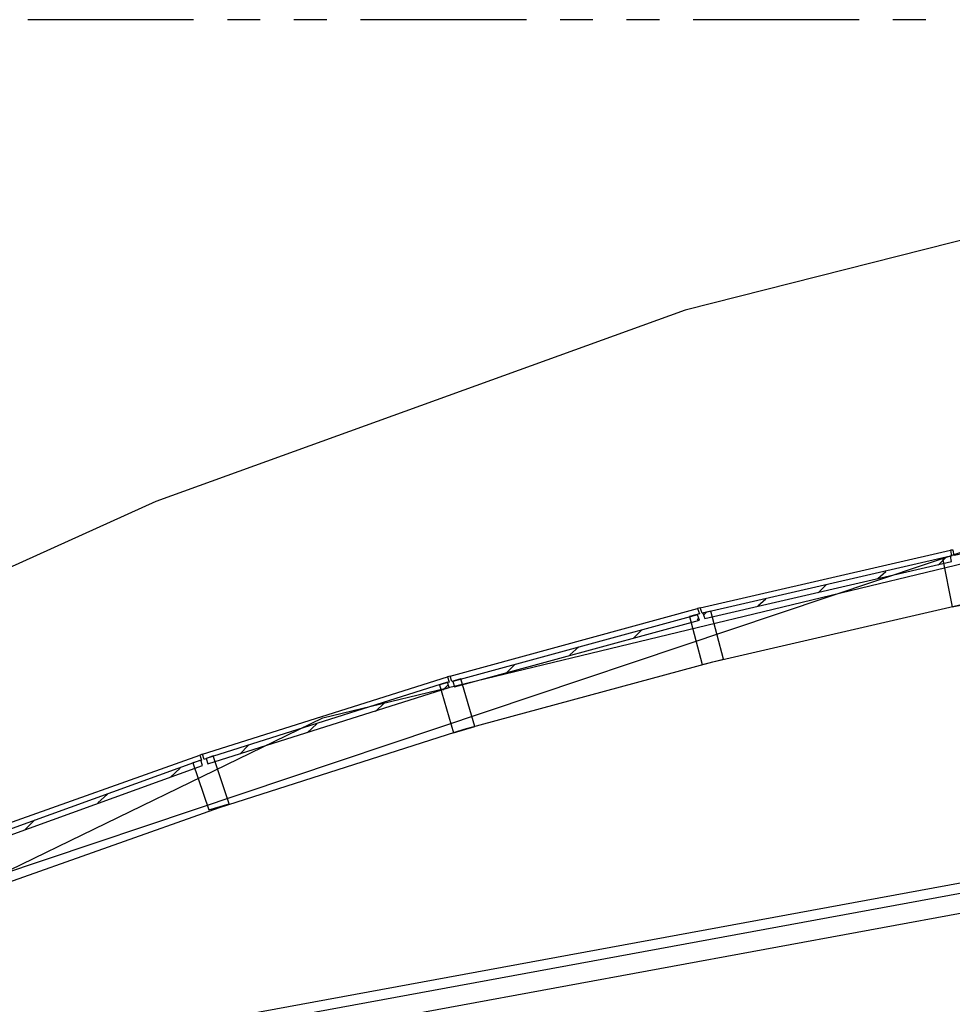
# Model space of a CAD drawing. Header units: feet. Extents: x -79 to 198, y -22 to 181.
# Tile 108 of 164: x 55 to 69, y 145 to 160. Entities that reach past the tile are written whole.
import ezdxf

# ---------------------------------------------------------------- set-up
doc = ezdxf.new("R2010")
doc.units = ezdxf.units.FT
doc.layers.add('A-AREA-UNIDAD', color=30, linetype='CONTINUOUS')
doc.layers.add('A-LINEA', color=7, linetype='CONTINUOUS')

msp = doc.modelspace()

# ---------------------------------------------------------------- linework, layer by layer
at = {"layer": 'A-AREA-UNIDAD'}
msp.add_lwpolyline([(83.328, 159.5022), (74.56, 158.2222), (65.36, 155.8933), (57.408, 153.0133), (52.288, 150.7022), (48.512, 148.7289), (44.032, 146.0978), (40.08, 143.4489)], dxfattribs=at)
at = {"layer": 'A-LINEA'}
for p, q in [((93.1212, 160.1706), (36.6895, 141.2395)), ((57.9733, 160.2578), (55.48, 160.2578)), ((58.9733, 160.2578), (58.48, 160.2578)), ((59.9733, 160.2578), (59.48, 160.2578)), ((62.9733, 160.2578), (60.48, 160.2578)), ((63.9733, 160.2578), (63.48, 160.2578)), ((64.9733, 160.2578), (64.48, 160.2578)), ((67.9733, 160.2578), (65.48, 160.2578)), ((68.9733, 160.2578), (68.48, 160.2578)), ((118.2654, 156.262), (36.6895, 141.2395)), ((118.2654, 156.262), (36.6895, 141.2395)), ((118.2654, 156.262), (36.6895, 141.2395)), ((118.2188, 156.0962), (36.7876, 141.1026)), ((118.1216, 155.7773), (36.9919, 140.8393)), ((72.1478, 152.715), (59.9131, 149.7565)), ((65.5867, 151.4178), (69.3467, 152.2844)), ((69.16, 152.0578), (69.28, 152.1778)), ((68.2533, 151.8578), (68.3733, 151.9644)), ((67.36, 151.6444), (67.48, 151.7644)), ((65.7733, 150.6044), (69.5333, 151.4711)), ((66.4533, 151.4444), (66.5733, 151.5511)), ((61.8267, 150.3911), (65.5467, 151.4044)), ((65.64, 151.3111), (65.68, 151.3511)), ((65.5467, 151.2311), (65.56, 151.2578)), ((64.5867, 150.9644), (64.7067, 151.0844)), ((63.6267, 150.7111), (63.76, 150.8311)), ((62.04, 149.5911), (65.7733, 150.6044)), ((62.68, 150.4444), (62.8, 150.5644)), ((58.1067, 149.2178), (61.7867, 150.3778)), ((61.72, 150.1778), (61.8, 150.2578)), ((60.7067, 149.8578), (60.84, 149.9911)), ((59.9081, 149.7586), (33.7837, 137.0471)), ((59.68, 149.5378), (59.8267, 149.6711)), ((58.36, 148.4178), (62.04, 149.5911)), ((58.6667, 149.2178), (58.8, 149.3511)), ((54.44, 147.9111), (58.0667, 149.2044)), ((57.6267, 148.8711), (57.7733, 149.0044)), ((56.5333, 148.4844), (56.68, 148.6178)), ((54.72, 147.1244), (58.36, 148.4178)), ((55.44, 148.0844), (55.5867, 148.2311))]:
    msp.add_line(p, q, dxfattribs=at)
for points in [[(65.6533, 151.2578), (69.36, 152.1111), (69.3467, 152.1911), (65.6267, 151.3378), (65.6533, 151.2578)], [(69.5467, 152.2311), (69.4, 152.2044), (69.3867, 152.2844), (69.3467, 152.2844), (69.36, 152.1911), (69.2267, 152.1644), (69.3733, 151.4311), (69.7067, 151.4978), (69.5467, 152.2311)], [(65.7467, 151.3644), (65.6133, 151.3378), (65.5867, 151.4178), (65.5467, 151.4044), (65.5733, 151.3244), (65.4267, 151.2844), (65.6133, 150.5644), (65.9333, 150.6444), (65.7467, 151.3644)], [(61.8933, 150.2311), (65.5733, 151.2311), (65.5467, 151.3111), (61.8667, 150.3111), (61.8933, 150.2311)], [(61.9867, 150.3511), (61.8533, 150.3111), (61.8267, 150.3911), (61.7867, 150.3778), (61.8133, 150.2978), (61.6667, 150.2578), (61.88, 149.5378), (62.2, 149.6311), (61.9867, 150.3511)], [(58.1867, 149.0711), (61.8133, 150.2178), (61.7867, 150.2978), (58.16, 149.1511), (58.1867, 149.0711)], [(58.2667, 149.1911), (58.1333, 149.1378), (58.1067, 149.2178), (58.0667, 149.2044), (58.0933, 149.1244), (57.96, 149.0844), (58.2, 148.3778), (58.5067, 148.4711), (58.2667, 149.1911)], [(54.52, 147.7511), (58.1067, 149.0444), (58.08, 149.1244), (54.4933, 147.8311), (54.52, 147.7511)]]:
    msp.add_lwpolyline(points, dxfattribs=at)

doc.saveas('drawing.dxf')
